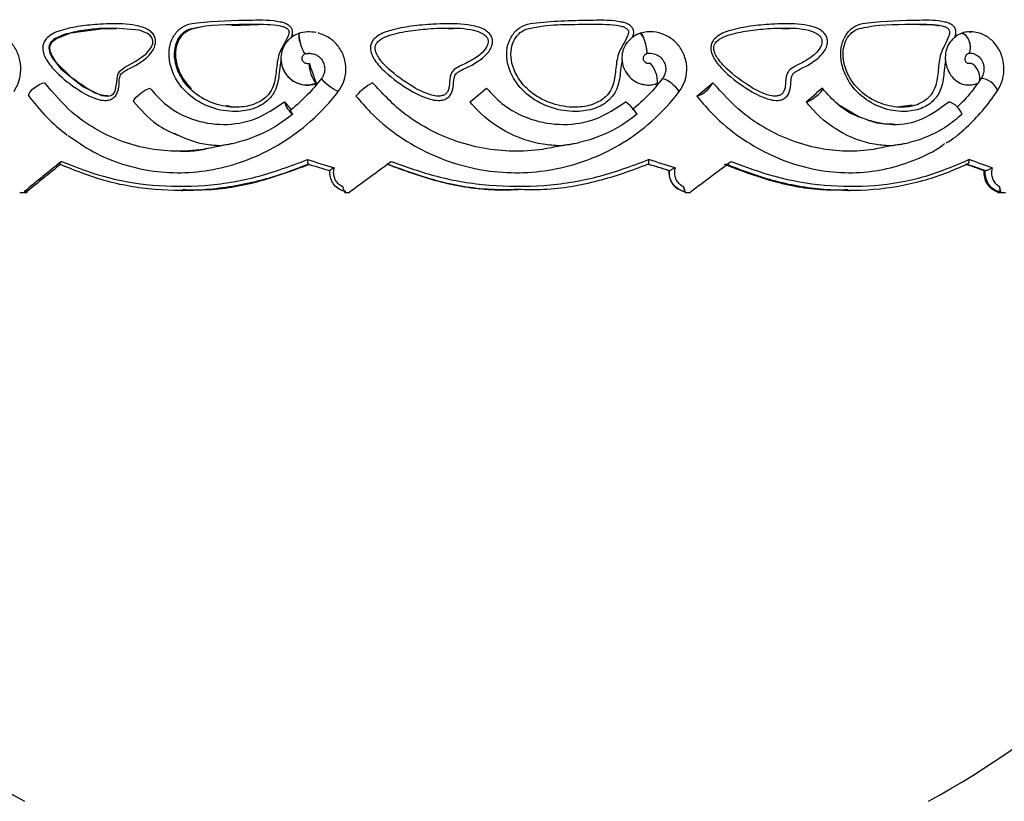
# Model space of a CAD drawing. Header units: millimetres. Extents: x 59 to 109, y 26 to 144.
# Tile 67 of 158: x 65.84 to 70.43, y 87.98 to 91.62. Entities that reach past the tile are written whole.
import ezdxf

# ---------------------------------------------------------------- set-up
doc = ezdxf.new("R2010")
doc.units = ezdxf.units.MM

msp = doc.modelspace()

# ---------------------------------------------------------------- linework, layer by layer
at = {"color": 7, "linetype": 'Continuous', "lineweight": 25}
for p, q in [((66.22975, 91.58382), (66.29308, 91.58343)), ((66.63658, 91.58036), (66.68338, 91.59065)), ((66.82989, 91.59806), (66.95427, 91.60203)), ((67.8352, 91.58343), (67.86212, 91.58327)), ((69.39349, 91.58343), (69.42645, 91.58323)), ((67.10078, 91.53622), (67.10593, 91.54192)), ((67.14468, 91.56248), (67.14308, 91.56195)), ((68.73352, 91.56248), (68.73192, 91.56195)), ((70.23019, 91.56248), (70.22878, 91.56195)), ((67.1723, 91.46641), (67.18811, 91.46777)), ((67.24686, 91.34942), (67.24714, 91.35114)), ((70.31998, 91.35114), (70.31221, 91.3407)), ((69.65199, 91.23077), (69.75527, 91.17012)), ((69.99834, 91.22563), (69.94054, 91.21877)), ((67.18649, 90.9514), (67.18606, 90.95145)), ((68.86703, 90.92114), (68.86631, 90.92114)), ((68.86703, 90.92114), (68.86725, 90.9211)), ((70.33914, 90.92114), (70.33263, 90.92114)), ((70.33914, 90.92114), (70.34011, 90.9211)), ((65.84168, 90.81948), (65.8623, 90.81948)), ((65.8623, 90.81948), (65.87456, 90.81948)), ((65.8635, 90.82386), (65.87575, 90.82386)), ((66.59478, 90.82825), (66.60083, 90.82825)), ((67.35523, 90.81948), (67.37829, 90.81948)), ((67.37829, 90.81948), (67.37963, 90.82386)), ((68.16151, 90.82825), (68.16236, 90.82825)), ((68.94112, 90.81948), (68.9395, 90.82386)), ((68.94034, 90.82386), (68.9395, 90.82386)), ((68.94112, 90.81948), (68.94284, 90.81948)), ((68.94284, 90.81948), (68.96556, 90.81948)), ((69.699, 90.82825), (69.70665, 90.82825)), ((70.40365, 90.82386), (70.39614, 90.82386)), ((70.39754, 90.81948), (70.41303, 90.81948)), ((70.41303, 90.81948), (70.43267, 90.81948))]:
    msp.add_line(p, q, dxfattribs=at)
at = {"color": 7, "linetype": 'Continuous', "lineweight": 25, "flags": 128}
for points in [[(66.0488, 91.55568), (66.00644, 91.53721), (65.99986, 91.53272), (65.98533, 91.5181), (65.97927, 91.50583), (65.97719, 91.49223), (65.9813, 91.46987), (65.99227, 91.4472), (66.03298, 91.39642), (66.13611, 91.31282), (66.2229, 91.27181), (66.25231, 91.2687), (66.26664, 91.27204), (66.27788, 91.27967), (66.28575, 91.29153), (66.29254, 91.32348), (66.29862, 91.36855), (66.30748, 91.38481), (66.33119, 91.40388), (66.38195, 91.43114), (66.43071, 91.46607), (66.45389, 91.49448), (66.46125, 91.51305), (66.46215, 91.52553), (66.45877, 91.53837), (66.45087, 91.54974), (66.43635, 91.56095), (66.39931, 91.57512), (66.28278, 91.58591), (66.22532, 91.58392), (66.22532, 91.58392)], [(66.07469, 91.36261), (66.0137, 91.42439), (65.98942, 91.46276), (65.98372, 91.47981), (65.9828, 91.49816), (65.9867, 91.51125), (65.99403, 91.5223), (66.01257, 91.53749), (66.08022, 91.56278), (66.22975, 91.58382), (66.22975, 91.58382)], [(70.30633, 91.32957), (70.30843, 91.33157), (70.31302, 91.3422), (70.31339, 91.35756), (70.30951, 91.37539), (70.30193, 91.39305), (70.29179, 91.40794), (70.28058, 91.41785), (70.26996, 91.42131)], [(65.88766, 91.26797), (65.88258, 91.27093), (65.88352, 91.27811), (65.89034, 91.28846), (65.90205, 91.30044), (65.91692, 91.3123), (65.93274, 91.32227), (65.9472, 91.32889), (65.95814, 91.33119)], [(66.37439, 91.24188), (66.37193, 91.24517), (66.37527, 91.25255), (66.38393, 91.26296), (66.39664, 91.27489), (66.41159, 91.28662), (66.42659, 91.29645), (66.4395, 91.30296), (66.44844, 91.30522)], [(69.50682, 91.24188), (69.51687, 91.24517), (69.53048, 91.25255), (69.54568, 91.26296), (69.56029, 91.27489), (69.57218, 91.28662), (69.57964, 91.29645), (69.5816, 91.30296), (69.57776, 91.30522)]]:
    msp.add_lwpolyline(points, dxfattribs=at)
at = {"color": 7, "linetype": 'Continuous', "lineweight": 25}
for centre, radius, start, end in [((67.20848, 91.54655), 0.06719, 166.74832, 208.5747), ((68.6582, 91.49534), 0.09935, 11.06724, 42.10022), ((70.20816, 91.50612), 0.05951, 8.00684, 69.72696), ((67.3268, 91.41647), 0.13704, 177.97285, 220.6129), ((68.68364, 91.33422), 0.12894, 356.9063, 42.49091), ((68.78004, 91.19997), 0.16114, 34.05657, 69.74657), ((67.22318, 91.32892), 0.00171, 256.00907, 270.16848), ((67.62667, 91.07925), 0.2891, 119.37151, 139.24697), ((55.49767, 106.47411), 19.66728, 309.24061, 309.531393), ((68.812, 91.32875), 0.00154, 269.19605, 284.74949), ((68.9522, 91.39463), 0.13383, 288.8365, 331.69947), ((67.4079, 91.26855), 0.000628, 248.04948, 272.92208), ((68.99471, 91.27339), 0.00546, 269.93103, 277.33487), ((67.18008, 91.2697), 0.10862, 194.87329, 232.00147), ((67.93534, 91.24617), 0.00549, 306.68558, 308.62008), ((68.54096, 91.07442), 0.20751, 31.9098, 53.77476), ((69.50515, 91.2542), 0.01243, 270.13134, 277.74123), ((70.14194, 91.15056), 0.095, 20.67768, 73.86473), ((67.97296, 91.82084), 4.37867, 191.78352, 241.2195), ((67.96563, 91.82084), 4.37867, 298.7805, 348.25557)]:
    msp.add_arc(centre, radius, start, end, dxfattribs=at)
at = {"color": 1, "linetype": 'Continuous', "lineweight": 25}
for centre, radius, start, end in [((67.4452, 91.53109), 0.26897, 222.49026, 243.58509), ((70.31301, 91.26267), 0.08875, 20.61922, 85.4985)]:
    msp.add_arc(centre, radius, start, end, dxfattribs=at)
at = {"color": 7, "linetype": 'Continuous', "lineweight": 25}
for centre, major_axis, ratio, start_param, end_param in [((67.96929, 91.37426), (-4.52458, 12.72955), 0.0532103, 1.5481898, 1.5555814), ((67.96929, 91.27349), (4.575, 3.75567), 0.0008545, 4.7049827, 4.7218772), ((67.96929, 91.29956), (4.55505, 3.69976), 0.1153641, 4.845014, 4.8619426), ((67.96929, 91.27349), (4.53035, 3.67239), 0.1736164, 4.9149316, 4.9318262), ((67.96929, 91.20312), (-4.54532, 5.57876), 0.0932564, 1.4880426, 1.4948114), ((67.96929, 91.39848), (4.5492, 3.29661), 0.1471906, 1.9005455, 1.942849), ((67.96929, 91.39848), (4.50942, 3.26779), 0.1471906, 1.9056682, 1.9443784), ((67.96929, 91.15691), (4.57363, -1.32828), 0.0842046, 4.5638207, 4.5913775), ((67.96375, 91.13778), (4.55362, -1.32835), 0.0845164, 4.5655603, 4.5877089), ((67.96929, 91.39848), (4.57449, 3.36265), 0.0202445, 4.5682607, 4.6105642), ((67.96929, 91.13601), (4.53497, -1.37587), 0.0117887, 1.3752617, 1.3974786), ((67.96349, 91.13778), (4.55497, -1.38194), 0.0117887, 1.3746367, 1.3967854), ((67.96929, 91.15691), (4.57497, -1.38194), 0.0117458, 1.3707397, 1.3982966), ((67.96929, 91.39848), (4.53367, 3.25347), 0.1885766, 4.7976971, 4.8400006), ((67.96929, 91.13601), (4.53289, -1.28816), 0.1072905, 1.0530997, 1.0753165), ((67.96392, 91.13778), (4.55288, -1.29384), 0.1072905, 1.0524747, 1.0746233), ((67.96929, 91.15691), (4.57291, -1.29372), 0.1068911, 1.0483572, 1.075914), ((67.96929, 92.91485), (-4.40847, 12.23301), 0.0999836, 1.7044046, 1.7068046), ((67.96929, 92.91485), (-4.57183, 12.24079), 0.0139075, 4.5351704, 4.5375703), ((67.96929, 92.91485), (-4.30267, 12.22872), 0.1271495, 4.495657, 4.4980569), ((67.96929, 93.39781), (4.39429, 15.0637), 0.0845164, 1.7671074, 1.7674021), ((67.96929, 93.39781), (4.35587, 14.93199), 0.0845164, 1.7686368, 1.7689342), ((67.96929, 93.39781), (4.28012, 15.06128), 0.1072905, 4.5709132, 4.5712079), ((67.96929, 92.91485), (-4.26505, 12.1218), 0.1271495, 4.4941244, 4.4944904)]:
    msp.add_ellipse(centre, major_axis=major_axis, ratio=ratio, start_param=start_param, end_param=end_param, dxfattribs=at)
for points, knots in [([(67.0589, 91.43827), (67.05643, 91.42133), (67.05008, 91.37776), (67.04421, 91.3156), (67.01858, 91.27128), (66.98759, 91.23833), (66.93822, 91.20854), (66.85129, 91.19183), (66.74808, 91.20479), (66.64553, 91.25426), (66.57393, 91.33041), (66.54043, 91.41131), (66.53494, 91.47743), (66.54801, 91.53268), (66.57613, 91.57492), (66.61865, 91.60334), (66.73641, 91.62035), (66.88121, 91.62224), (67.02011, 91.62479), (67.07656, 91.61013), (67.09422, 91.60108), (67.10588, 91.58833), (67.11118, 91.57502), (67.11183, 91.55881), (67.10814, 91.54825), (67.10593, 91.54192)], [0, 0, 0, 0, 0.03305192, 0.08502375, 0.1182276, 0.12956869, 0.17298493, 0.22826116, 0.30197399, 0.37641263, 0.45098456, 0.50225947, 0.54337885, 0.57652695, 0.60990446, 0.6401978, 0.67536692, 0.84598859, 0.93132497, 0.94568959, 0.96015776, 0.96937835, 0.97862927, 0.98719577, 1, 1, 1, 1]), ([(68.64725, 91.43827), (68.64476, 91.42133), (68.63835, 91.37776), (68.63243, 91.3156), (68.60651, 91.27128), (68.5751, 91.23833), (68.52496, 91.20854), (68.43615, 91.19182), (68.32986, 91.20479), (68.2233, 91.25426), (68.1483, 91.33041), (68.11307, 91.41131), (68.10729, 91.47743), (68.12105, 91.53268), (68.15059, 91.57492), (68.19513, 91.60334), (68.318, 91.62034), (68.46721, 91.62224), (68.60814, 91.62479), (68.66507, 91.61013), (68.68285, 91.60108), (68.69457, 91.58833), (68.6999, 91.57502), (68.70056, 91.55881), (68.69685, 91.54825), (68.69462, 91.54192)], [0, 0, 0, 0, 0.033052, 0.0850237, 0.1182278, 0.1295684, 0.1729848, 0.2282612, 0.301974, 0.3764127, 0.4509846, 0.5022595, 0.5433789, 0.5765268, 0.6099045, 0.6401977, 0.6753673, 0.8459887, 0.9313247, 0.9456899, 0.9601575, 0.9693783, 0.9786293, 0.9871958, 1, 1, 1, 1]), ([(70.15383, 91.43827), (70.15161, 91.42133), (70.14592, 91.37776), (70.14066, 91.3156), (70.11758, 91.27128), (70.08954, 91.23833), (70.04467, 91.20854), (69.9647, 91.19182), (69.86815, 91.20479), (69.77043, 91.25426), (69.70108, 91.33041), (69.66837, 91.41131), (69.663, 91.47743), (69.67579, 91.53268), (69.70319, 91.57492), (69.74438, 91.60334), (69.85753, 91.62034), (69.99315, 91.62224), (70.11911, 91.62479), (70.16965, 91.61013), (70.18541, 91.60108), (70.19579, 91.58833), (70.2005, 91.57502), (70.20108, 91.55881), (70.1978, 91.54825), (70.19583, 91.54192)], [0, 0, 0, 0, 0.0330519, 0.0850237, 0.1182276, 0.1295685, 0.172985, 0.228261, 0.3019741, 0.3764129, 0.4509846, 0.5022596, 0.5433789, 0.576527, 0.6099046, 0.6401979, 0.6753674, 0.8459886, 0.9313249, 0.9456899, 0.9601575, 0.9693784, 0.9786293, 0.9871958, 1, 1, 1, 1]), ([(66.21655, 91.60389), (66.23609, 91.60475), (66.29583, 91.60739), (66.37179, 91.60406), (66.43322, 91.58363), (66.45755, 91.56577), (66.47041, 91.54785), (66.47568, 91.52802), (66.47389, 91.50575), (66.46224, 91.47821), (66.43239, 91.44406), (66.38636, 91.413), (66.34326, 91.3929), (66.3163, 91.37616), (66.30437, 91.35325), (66.30569, 91.32164), (66.29986, 91.28742), (66.28451, 91.26394), (66.26657, 91.25218), (66.24121, 91.24681), (66.18849, 91.25448), (66.10681, 91.29906), (66.02589, 91.36292), (65.97354, 91.42329), (65.9535, 91.46202), (65.94776, 91.48904), (65.95147, 91.51295), (65.962, 91.53335), (65.98873, 91.55833), (66.04424, 91.57996), (66.12367, 91.59587), (66.18517, 91.60118), (66.21655, 91.60389)], [0, 0, 0, 0, 0.0431558, 0.1319804, 0.1642991, 0.1810668, 0.1951835, 0.2093563, 0.2220228, 0.2400837, 0.2698027, 0.315668, 0.3568958, 0.3736738, 0.3815954, 0.4091124, 0.4362756, 0.4511757, 0.4662259, 0.4811897, 0.5072265, 0.5818171, 0.6810472, 0.7305632, 0.7510552, 0.7717549, 0.7856661, 0.7995843, 0.8188936, 0.8634735, 0.930323, 1, 1, 1, 1]), ([(66.63039, 91.5803), (66.6299, 91.58009), (66.61771, 91.57499), (66.59492, 91.5591), (66.57169, 91.5233), (66.56054, 91.47546), (66.56557, 91.416), (66.59629, 91.3417), (66.66281, 91.27079), (66.75873, 91.22439), (66.85515, 91.21217), (66.93524, 91.22742), (66.97993, 91.25421), (67.00722, 91.28318), (67.03012, 91.32343), (67.03699, 91.38979), (67.04505, 91.47318), (67.08304, 91.52387), (67.0962, 91.56054), (67.09601, 91.57055), (67.09306, 91.57767), (67.08568, 91.58527), (67.0726, 91.5916), (67.02063, 91.60494), (66.88578, 91.60083), (66.74305, 91.60638), (66.64575, 91.58386), (66.63039, 91.5803)], [0, 0, 0, 0, 0.0010841, 0.026699, 0.0542194, 0.0834307, 0.1207373, 0.1682395, 0.238257, 0.3087963, 0.3786107, 0.4299944, 0.4689063, 0.4788456, 0.5079981, 0.5570197, 0.6073047, 0.6676987, 0.677381, 0.6821416, 0.6868184, 0.6919969, 0.7024033, 0.7148295, 0.797825, 0.968074, 1, 1, 1, 1]), ([(66.64171, 91.3032), (66.62395, 91.32373), (66.59105, 91.36176), (66.56917, 91.42853), (66.56756, 91.48524), (66.58118, 91.53064), (66.60512, 91.56363), (66.62707, 91.5753), (66.63658, 91.58036)], [0, 0, 0, 0, 0.2521598, 0.4670597, 0.6329447, 0.7652075, 0.8982581, 1, 1, 1, 1]), ([(67.76761, 91.60389), (67.78871, 91.60475), (67.85322, 91.60739), (67.93449, 91.60406), (67.99978, 91.58363), (68.02557, 91.56577), (68.03919, 91.54785), (68.04476, 91.52802), (68.04287, 91.50575), (68.03054, 91.47821), (67.99891, 91.44406), (67.94996, 91.413), (67.90392, 91.3929), (67.87503, 91.37616), (67.86223, 91.35325), (67.86365, 91.32164), (67.85739, 91.28742), (67.84089, 91.26394), (67.8216, 91.25218), (67.79426, 91.24681), (67.7373, 91.25448), (67.64851, 91.29906), (67.55974, 91.36292), (67.50192, 91.42329), (67.47974, 91.46202), (67.47338, 91.48904), (67.47749, 91.51295), (67.48915, 91.53335), (67.51871, 91.55833), (67.5799, 91.57996), (67.66691, 91.59587), (67.73358, 91.60118), (67.76761, 91.60389)], [0, 0, 0, 0, 0.0431557, 0.1319805, 0.1642993, 0.1810665, 0.1951833, 0.2093561, 0.2220225, 0.2400836, 0.2698024, 0.315668, 0.3568959, 0.3736737, 0.3815952, 0.4091122, 0.4362755, 0.4511756, 0.4662257, 0.4811894, 0.5072265, 0.581817, 0.6810468, 0.7305631, 0.751055, 0.7717548, 0.785666, 0.7995843, 0.8188934, 0.8634737, 0.9303226, 1, 1, 1, 1]), ([(67.76965, 91.58392), (67.73736, 91.58134), (67.67249, 91.57615), (67.59189, 91.56179), (67.54198, 91.5445), (67.51894, 91.53053), (67.50732, 91.52083), (67.49883, 91.50623), (67.49598, 91.48918), (67.5012, 91.46842), (67.52069, 91.43463), (67.57534, 91.37767), (67.65964, 91.31682), (67.74292, 91.27445), (67.79353, 91.26712), (67.81432, 91.27098), (67.82752, 91.27894), (67.83948, 91.2964), (67.84399, 91.32773), (67.84371, 91.36078), (67.85991, 91.38947), (67.89211, 91.40975), (67.93926, 91.42985), (67.98499, 91.45897), (68.01278, 91.48866), (68.02273, 91.51034), (68.02417, 91.52585), (68.02047, 91.53903), (68.0108, 91.55155), (67.98984, 91.56583), (67.92975, 91.58428), (67.85261, 91.58732), (67.7903, 91.58477), (67.76965, 91.58392)], [0, 0, 0, 0, 0.07251728, 0.14570148, 0.18345158, 0.18990581, 0.20633882, 0.21686462, 0.2271613, 0.24420122, 0.26344906, 0.31421698, 0.41940709, 0.4963502, 0.52033139, 0.53225773, 0.54304312, 0.55396042, 0.57840461, 0.61235635, 0.62636859, 0.64998343, 0.69523825, 0.74189592, 0.76993011, 0.7849511, 0.79428496, 0.80422612, 0.81477112, 0.82900177, 0.86025383, 0.95369776, 1, 1, 1, 1]), ([(68.20024, 91.5803), (68.19972, 91.58009), (68.18696, 91.57498), (68.16308, 91.55907), (68.13868, 91.52327), (68.12695, 91.47546), (68.13225, 91.416), (68.16457, 91.3417), (68.23422, 91.27079), (68.33385, 91.22439), (68.43305, 91.21217), (68.51472, 91.22742), (68.55994, 91.25421), (68.58745, 91.28318), (68.61049, 91.32343), (68.61742, 91.38979), (68.62556, 91.47318), (68.66405, 91.52387), (68.67706, 91.56054), (68.67687, 91.57055), (68.67403, 91.57767), (68.66686, 91.58527), (68.65386, 91.5916), (68.6017, 91.60494), (68.4648, 91.60083), (68.3178, 91.60638), (68.21627, 91.58386), (68.20024, 91.5803)], [0, 0, 0, 0, 0.00108459, 0.02675576, 0.05421954, 0.08343064, 0.1207372, 0.16823952, 0.23825694, 0.30879599, 0.37861065, 0.42999431, 0.46890642, 0.4788457, 0.50799795, 0.55701974, 0.60730463, 0.66769862, 0.67738106, 0.68214165, 0.68681842, 0.69199713, 0.70240336, 0.71482958, 0.79782553, 0.96807452, 1, 1, 1, 1]), ([(69.343, 91.60389), (69.36311, 91.60475), (69.42461, 91.60739), (69.50138, 91.60406), (69.56266, 91.58363), (69.58681, 91.56577), (69.59953, 91.54785), (69.60474, 91.52802), (69.60297, 91.50575), (69.59145, 91.47821), (69.56186, 91.44406), (69.5159, 91.413), (69.47247, 91.3929), (69.44512, 91.37616), (69.433, 91.35325), (69.43434, 91.32164), (69.42841, 91.28742), (69.41276, 91.26394), (69.39444, 91.25218), (69.36843, 91.24681), (69.31409, 91.25448), (69.2289, 91.29906), (69.14298, 91.36292), (69.08667, 91.42329), (69.06502, 91.46202), (69.05881, 91.48904), (69.06282, 91.51295), (69.07421, 91.53335), (69.10304, 91.55833), (69.16252, 91.57996), (69.24662, 91.59587), (69.31043, 91.60118), (69.343, 91.60389)], [0, 0, 0, 0, 0.0431558, 0.1319803, 0.1642991, 0.1810665, 0.1951834, 0.2093562, 0.2220226, 0.2400837, 0.2698025, 0.3156681, 0.356896, 0.3736739, 0.3815953, 0.4091123, 0.4362755, 0.4511758, 0.4662256, 0.4811895, 0.5072268, 0.5818171, 0.681047, 0.7305633, 0.7510552, 0.771755, 0.7856662, 0.7995846, 0.8188935, 0.863474, 0.9303229, 1, 1, 1, 1]), ([(69.33806, 91.58392), (69.30715, 91.58134), (69.24504, 91.57615), (69.16708, 91.56179), (69.11843, 91.5445), (69.09579, 91.53053), (69.0843, 91.52083), (69.0758, 91.50623), (69.07294, 91.48918), (69.07815, 91.46842), (69.09733, 91.43463), (69.15068, 91.37767), (69.23236, 91.31682), (69.31236, 91.27445), (69.36086, 91.26712), (69.38084, 91.27098), (69.39358, 91.27894), (69.40506, 91.2964), (69.40931, 91.32773), (69.40908, 91.36078), (69.42428, 91.38947), (69.4546, 91.40975), (69.49914, 91.42985), (69.54212, 91.45897), (69.56817, 91.48866), (69.57749, 91.51034), (69.57885, 91.52585), (69.57537, 91.53903), (69.56629, 91.55155), (69.5466, 91.56583), (69.49011, 91.58428), (69.41719, 91.58732), (69.35776, 91.58477), (69.33806, 91.58392)], [0, 0, 0, 0, 0.0725173, 0.1457017, 0.1834516, 0.1899054, 0.2063389, 0.2168646, 0.2271612, 0.2442009, 0.2634488, 0.314217, 0.4194072, 0.4963503, 0.5203311, 0.5322574, 0.5430433, 0.5539606, 0.5784047, 0.6123564, 0.6263687, 0.6499835, 0.6952385, 0.7418964, 0.7699305, 0.7849513, 0.7942852, 0.8042263, 0.8147713, 0.8290014, 0.860254, 0.9536976, 1, 1, 1, 1]), ([(69.74222, 91.5803), (69.74175, 91.58009), (69.72999, 91.57499), (69.70791, 91.55909), (69.68525, 91.52329), (69.67434, 91.47546), (69.67927, 91.416), (69.70928, 91.3417), (69.77369, 91.27079), (69.865, 91.22439), (69.95501, 91.21217), (70.02841, 91.22742), (70.06871, 91.25421), (70.09313, 91.28318), (70.11352, 91.32343), (70.11968, 91.38979), (70.12693, 91.47318), (70.16127, 91.52387), (70.17256, 91.56054), (70.17238, 91.57055), (70.17, 91.57767), (70.1639, 91.58527), (70.15255, 91.5916), (70.1065, 91.60494), (69.98406, 91.60083), (69.85051, 91.60638), (69.75699, 91.58386), (69.74222, 91.5803)], [0, 0, 0, 0, 0.0010843, 0.0267178, 0.0542195, 0.0834305, 0.1207371, 0.1682393, 0.2382569, 0.308796, 0.3786104, 0.4299943, 0.4689063, 0.4788457, 0.5079979, 0.5570195, 0.6073044, 0.6676985, 0.6773809, 0.6821415, 0.6868181, 0.6919969, 0.702403, 0.7148293, 0.7978252, 0.9680741, 1, 1, 1, 1]), ([(70.03238, 91.60203), (70.04104, 91.60244), (70.06274, 91.60344), (70.09203, 91.6021), (70.11252, 91.59835), (70.12042, 91.5969)], [0, 0, 0, 0, 0.2897404, 0.7259111, 1, 1, 1, 1]), ([(65.81519, 91.29021), (65.82325, 91.30448), (65.84055, 91.33515), (65.84955, 91.39117), (65.84208, 91.4492), (65.81787, 91.50152), (65.77987, 91.54136), (65.73674, 91.56512), (65.70735, 91.56589), (65.69498, 91.56622)], [0, 0, 0, 0, 0.1319507, 0.2834119, 0.4342477, 0.5849269, 0.7364147, 0.8891301, 1, 1, 1, 1]), ([(67.10281, 91.53794), (67.09878, 91.53477), (67.08799, 91.52627), (67.07548, 91.50844), (67.06289, 91.48245), (67.05708, 91.45308), (67.05927, 91.41976), (67.07054, 91.38453), (67.09363, 91.35562), (67.11375, 91.33905), (67.12294, 91.33553), (67.12342, 91.33534)], [0, 0, 0, 0, 0.0640638, 0.171839, 0.2680184, 0.4235961, 0.5373136, 0.6813437, 0.8762541, 0.9934663, 1, 1, 1, 1]), ([(67.14135, 91.56045), (67.1314, 91.5566), (67.11726, 91.55113), (67.10612, 91.54096), (67.10281, 91.53794)], [0, 0, 0, 0, 0.7030706, 1, 1, 1, 1]), ([(67.22316, 91.56468), (67.2092, 91.56662), (67.18147, 91.57048), (67.15434, 91.5636), (67.14088, 91.56019)], [0, 0, 0, 0, 0.5037094, 1, 1, 1, 1]), ([(67.14468, 91.56248), (67.14415, 91.5623), (67.14272, 91.56181), (67.14177, 91.55656), (67.14245, 91.546), (67.14495, 91.53181), (67.14772, 91.52061), (67.14936, 91.51482), (67.14947, 91.51441)], [0, 0, 0, 0, 0.1250169, 0.3396029, 0.5543007, 0.769063, 0.9838243, 1, 1, 1, 1]), ([(67.32554, 91.29021), (67.33457, 91.30449), (67.35398, 91.33515), (67.36403, 91.39114), (67.3557, 91.44929), (67.3285, 91.50119), (67.28609, 91.54264), (67.24974, 91.556), (67.23149, 91.56271)], [0, 0, 0, 0, 0.14840407, 0.31875205, 0.48839654, 0.65786478, 0.82824324, 1, 1, 1, 1]), ([(68.64725, 91.43827), (68.64783, 91.45158), (68.64898, 91.47818), (68.66587, 91.51508), (68.68512, 91.53305), (68.69462, 91.54192)], [0, 0, 0, 0, 0.3361567, 0.672128, 1, 1, 1, 1]), ([(68.73192, 91.56195), (68.71907, 91.55644), (68.70597, 91.55082), (68.69483, 91.54209), (68.69462, 91.54192)], [0, 0, 0, 0, 0.98153532, 1, 1, 1, 1]), ([(68.73399, 91.56094), (68.72769, 91.55932), (68.71857, 91.55696), (68.71059, 91.55212), (68.70813, 91.55063)], [0, 0, 0, 0, 0.69115342, 1, 1, 1, 1]), ([(68.91354, 91.29021), (68.92246, 91.30448), (68.94162, 91.33515), (68.95152, 91.39116), (68.9433, 91.44924), (68.91654, 91.5014), (68.87429, 91.54183), (68.82102, 91.56582), (68.77178, 91.57054), (68.74317, 91.56451), (68.73352, 91.56248)], [0, 0, 0, 0, 0.1176981, 0.2528002, 0.3873443, 0.5217493, 0.6568745, 0.793094, 0.9301928, 1, 1, 1, 1]), ([(68.73352, 91.56248), (68.73413, 91.5623), (68.73578, 91.5618), (68.73961, 91.55656), (68.74485, 91.546), (68.75036, 91.53181), (68.75394, 91.52061), (68.75559, 91.51482), (68.75571, 91.51441)], [0, 0, 0, 0, 0.1250057, 0.3396024, 0.5542962, 0.7690664, 0.9838256, 1, 1, 1, 1]), ([(70.15383, 91.43827), (70.15416, 91.45158), (70.15481, 91.47818), (70.16914, 91.51508), (70.18701, 91.53305), (70.19583, 91.54192)], [0, 0, 0, 0, 0.3361563, 0.67213, 1, 1, 1, 1]), ([(70.22878, 91.56195), (70.21743, 91.55644), (70.20587, 91.55082), (70.19601, 91.54209), (70.19583, 91.54192)], [0, 0, 0, 0, 0.9815367, 1, 1, 1, 1]), ([(70.27392, 91.56583), (70.26787, 91.56678), (70.25323, 91.56907), (70.23871, 91.56492), (70.23019, 91.56248)], [0, 0, 0, 0, 0.4131045, 1, 1, 1, 1]), ([(70.23019, 91.56248), (70.23186, 91.5623), (70.23639, 91.5618), (70.24455, 91.55656), (70.25369, 91.546), (70.26155, 91.53181), (70.26551, 91.52061), (70.26699, 91.51482), (70.26709, 91.51441)], [0, 0, 0, 0, 0.12501103, 0.33960835, 0.55429454, 0.76906521, 0.98382496, 1, 1, 1, 1]), ([(70.39602, 91.2938), (70.40524, 91.3115), (70.42211, 91.34391), (70.42724, 91.39577), (70.42218, 91.43633), (70.41162, 91.4689), (70.39531, 91.50002), (70.36758, 91.53297), (70.33202, 91.55559), (70.29568, 91.56706), (70.27503, 91.56776), (70.26428, 91.56813)], [0, 0, 0, 0, 0.16061811, 0.29395947, 0.40077652, 0.48117967, 0.56633003, 0.68077387, 0.82545697, 0.90917655, 1, 1, 1, 1]), ([(67.1723, 91.46641), (67.17125, 91.46685), (67.16906, 91.46777), (67.16417, 91.47537), (67.15861, 91.4872), (67.15366, 91.50061), (67.15074, 91.51), (67.14959, 91.51402), (67.14947, 91.51441)], [0, 0, 0, 0, 0.1963592, 0.4103741, 0.6248507, 0.8397138, 0.9843835, 1, 1, 1, 1]), ([(68.76118, 91.46641), (68.76191, 91.46685), (68.76346, 91.46777), (68.76369, 91.47537), (68.76221, 91.4872), (68.7594, 91.50061), (68.75696, 91.51001), (68.75582, 91.51402), (68.75571, 91.51441)], [0, 0, 0, 0, 0.1963739, 0.4103847, 0.6248595, 0.8397149, 0.984382, 1, 1, 1, 1]), ([(70.26069, 91.4684), (70.26096, 91.46848), (70.26378, 91.46931), (70.2673, 91.47562), (70.2702, 91.48713), (70.26985, 91.50062), (70.26818, 91.51), (70.26719, 91.51402), (70.26709, 91.51441)], [0, 0, 0, 0, 0.0273355, 0.2863721, 0.5459547, 0.8059987, 0.9810982, 1, 1, 1, 1]), ([(67.17637, 91.42064), (67.17542, 91.42076), (67.17166, 91.42119), (67.16588, 91.4248), (67.16023, 91.43095), (67.15711, 91.43867), (67.1567, 91.44682), (67.15897, 91.45462), (67.16366, 91.46123), (67.16861, 91.46484), (67.17168, 91.46615), (67.1723, 91.46641)], [0, 0, 0, 0, 0.0470402, 0.1850004, 0.3193234, 0.4505831, 0.5794238, 0.7074939, 0.8362983, 0.9672674, 1, 1, 1, 1]), ([(67.1862, 91.46817), (67.19293, 91.4679), (67.20527, 91.4674), (67.22179, 91.46161), (67.23483, 91.45359), (67.24587, 91.44276), (67.25574, 91.42778), (67.26287, 91.40592), (67.26238, 91.38319), (67.25618, 91.36361), (67.25005, 91.35427), (67.24686, 91.34942)], [0, 0, 0, 0, 0.1343893, 0.2464242, 0.3365656, 0.4132043, 0.5138053, 0.6469544, 0.8062084, 0.8993871, 1, 1, 1, 1]), ([(68.76249, 91.42145), (68.76121, 91.42183), (68.75745, 91.42296), (68.75238, 91.42742), (68.74807, 91.43409), (68.74618, 91.44201), (68.7469, 91.45031), (68.75032, 91.45819), (68.7562, 91.46509), (68.76162, 91.4679), (68.7644, 91.46933)], [0, 0, 0, 0, 0.06634133, 0.19597377, 0.32464499, 0.45339594, 0.58361605, 0.71699086, 0.85509022, 1, 1, 1, 1]), ([(68.75402, 91.46176), (68.75571, 91.46319), (68.75792, 91.46505), (68.76056, 91.46615), (68.76118, 91.46641)], [0, 0, 0, 0, 0.7655686, 1, 1, 1, 1]), ([(68.76277, 91.46777), (68.76541, 91.46798), (68.77174, 91.46848), (68.77808, 91.46822), (68.78178, 91.46807)], [0, 0, 0, 0, 0.4158097, 1, 1, 1, 1]), ([(68.78141, 91.46801), (68.79073, 91.46648), (68.80822, 91.46361), (68.82996, 91.44773), (68.84457, 91.42732), (68.85151, 91.40272), (68.84991, 91.37811), (68.84269, 91.3608), (68.83702, 91.35284), (68.83582, 91.35114)], [0, 0, 0, 0, 0.17964144, 0.33726405, 0.50194149, 0.65069341, 0.81346238, 0.9604113, 1, 1, 1, 1]), ([(70.25665, 91.42101), (70.25524, 91.42157), (70.25192, 91.4229), (70.24784, 91.42769), (70.24496, 91.43439), (70.24418, 91.44229), (70.24569, 91.45059), (70.24958, 91.45857), (70.25568, 91.46567), (70.2611, 91.46867), (70.26389, 91.4702)], [0, 0, 0, 0, 0.0910226, 0.215478, 0.3393992, 0.4638176, 0.5903488, 0.7206731, 0.8564881, 1, 1, 1, 1]), ([(70.26073, 91.46819), (70.26201, 91.46821), (70.26518, 91.46827), (70.26827, 91.46822), (70.27011, 91.46819)], [0, 0, 0, 0, 0.4045788, 1, 1, 1, 1]), ([(70.26976, 91.4679), (70.27048, 91.46799), (70.2795, 91.46899), (70.29574, 91.46283), (70.31486, 91.44796), (70.32763, 91.42727), (70.33368, 91.40274), (70.33228, 91.3781), (70.32598, 91.3608), (70.32103, 91.35284), (70.31998, 91.35114)], [0, 0, 0, 0, 0.0156661, 0.1948618, 0.3495615, 0.5111828, 0.6571753, 0.816924, 0.9611466, 1, 1, 1, 1]), ([(67.0589, 91.43827), (67.05903, 91.43616), (67.06, 91.42023), (67.068, 91.39084), (67.09151, 91.35598), (67.12521, 91.33086), (67.16527, 91.31855), (67.19923, 91.31959), (67.21781, 91.3255), (67.22319, 91.32721)], [0, 0, 0, 0, 0.0273947, 0.2063046, 0.3853301, 0.5648681, 0.7451566, 0.9262135, 1, 1, 1, 1]), ([(67.18805, 91.41887), (67.18591, 91.41896), (67.18182, 91.41913), (67.17777, 91.42004), (67.17585, 91.42047)], [0, 0, 0, 0, 0.5260121, 1, 1, 1, 1]), ([(68.64725, 91.43827), (68.64738, 91.43616), (68.64837, 91.42023), (68.65643, 91.39084), (68.68013, 91.35598), (68.71402, 91.33086), (68.75417, 91.31855), (68.7881, 91.31959), (68.80662, 91.3255), (68.81198, 91.32721)], [0, 0, 0, 0, 0.0273949, 0.206304, 0.3853298, 0.5648676, 0.7451593, 0.9262142, 1, 1, 1, 1]), ([(68.77872, 91.42131), (68.77605, 91.42068), (68.77072, 91.41941), (68.76479, 91.41977), (68.76233, 91.42113), (68.76229, 91.42115)], [0, 0, 0, 0, 0.4956807, 0.9914708, 1, 1, 1, 1]), ([(70.15383, 91.43827), (70.15395, 91.43616), (70.15482, 91.42023), (70.16199, 91.39089), (70.18302, 91.3558), (70.21297, 91.33152), (70.24027, 91.31965), (70.25607, 91.32103), (70.25981, 91.32135)], [0, 0, 0, 0, 0.0342049, 0.2575883, 0.4811175, 0.7052838, 0.9303922, 1, 1, 1, 1]), ([(70.26996, 91.42131), (70.26758, 91.42057), (70.26317, 91.41918), (70.25872, 91.42036), (70.25667, 91.4209)], [0, 0, 0, 0, 0.5389093, 1, 1, 1, 1]), ([(66.25321, 91.2693), (66.2464, 91.26962), (66.21215, 91.27121), (66.15593, 91.30207), (66.11171, 91.33436), (66.08978, 91.35038)], [0, 0, 0, 0, 0.1113005, 0.5593326, 1, 1, 1, 1]), ([(67.24714, 91.35114), (67.22628, 91.32522), (67.18333, 91.27185), (67.13193, 91.22701), (67.10549, 91.20395)], [0, 0, 0, 0, 0.4856488, 1, 1, 1, 1]), ([(68.83582, 91.35114), (68.81506, 91.32522), (68.7723, 91.27185), (68.72072, 91.22701), (68.69419, 91.20395)], [0, 0, 0, 0, 0.4856478, 1, 1, 1, 1]), ([(66.77688, 91.03683), (66.75015, 91.03085), (66.67989, 91.01513), (66.56399, 91.00835), (66.43298, 91.02206), (66.30699, 91.05798), (66.18969, 91.11513), (66.06723, 91.20099), (65.99846, 91.28307), (65.95814, 91.33119)], [0, 0, 0, 0, 0.0873064, 0.2295601, 0.3717994, 0.5140478, 0.6562803, 0.79851, 1, 1, 1, 1]), ([(66.44844, 91.30522), (66.47016, 91.28066), (66.52502, 91.21865), (66.64265, 91.15355), (66.79037, 91.12841), (66.94449, 91.15345), (67.03095, 91.21195), (67.0751, 91.24182)], [0, 0, 0, 0, 0.13920852, 0.35163628, 0.56457271, 0.7776511, 1, 1, 1, 1]), ([(67.12342, 91.33534), (67.13242, 91.33131), (67.1518, 91.32264), (67.18599, 91.31913), (67.20909, 91.32508), (67.22114, 91.32819)], [0, 0, 0, 0, 0.2928337, 0.6311801, 1, 1, 1, 1]), ([(68.35945, 91.03683), (68.33182, 91.03085), (68.25916, 91.01513), (68.13808, 91.00835), (67.99977, 91.02206), (67.86527, 91.05798), (67.73872, 91.11513), (67.60531, 91.20099), (67.52938, 91.28307), (67.48487, 91.33119)], [0, 0, 0, 0, 0.08730626, 0.22955945, 0.3717994, 0.51404753, 0.65628019, 0.79850969, 1, 1, 1, 1]), ([(68.01591, 91.30522), (68.0389, 91.28066), (68.09699, 91.21865), (68.22046, 91.15356), (68.37368, 91.12841), (68.53161, 91.15345), (68.61898, 91.21195), (68.66359, 91.24182)], [0, 0, 0, 0, 0.1392082, 0.3516365, 0.5645732, 0.7776514, 1, 1, 1, 1]), ([(68.73785, 91.32478), (68.74499, 91.32305), (68.76114, 91.31916), (68.78737, 91.32022), (68.80495, 91.3259), (68.81372, 91.32873)], [0, 0, 0, 0, 0.2846043, 0.6432577, 1, 1, 1, 1]), ([(69.89496, 91.03683), (69.86975, 91.03085), (69.80347, 91.01513), (69.69181, 91.00835), (69.56287, 91.02206), (69.43609, 91.05798), (69.31556, 91.11513), (69.1873, 91.20099), (69.11337, 91.28307), (69.07003, 91.33119)], [0, 0, 0, 0, 0.0873062, 0.2295601, 0.3717995, 0.5140478, 0.6562804, 0.7985099, 1, 1, 1, 1]), ([(69.77266, 91.16399), (69.75976, 91.16811), (69.71663, 91.18191), (69.64943, 91.22766), (69.60433, 91.27756), (69.58165, 91.30266)], [0, 0, 0, 0, 0.1750115, 0.5849678, 1, 1, 1, 1]), ([(70.30323, 91.32865), (70.29043, 91.31046), (70.26195, 91.26999), (70.22727, 91.23601), (70.20818, 91.2173)], [0, 0, 0, 0, 0.4494658, 1, 1, 1, 1]), ([(70.25979, 91.32095), (70.26548, 91.3206), (70.28143, 91.31964), (70.29658, 91.32568), (70.30633, 91.32957)], [0, 0, 0, 0, 0.3568349, 1, 1, 1, 1]), ([(65.88253, 91.27106), (65.90969, 91.23644), (65.9632, 91.16827), (66.02944, 91.11399), (66.06204, 91.08727)], [0, 0, 0, 0, 0.5077614, 1, 1, 1, 1]), ([(66.06788, 91.08514), (66.10599, 91.0584), (66.18464, 91.00323), (66.31934, 90.94824), (66.46357, 90.91532), (66.61224, 90.90809), (66.76134, 90.92652), (66.90705, 90.96951), (67.04884, 91.03793), (67.18813, 91.13659), (67.27745, 91.22795), (67.32099, 91.28431), (67.32554, 91.29021)], [0, 0, 0, 0, 0.1011651, 0.2087399, 0.3151836, 0.4212517, 0.5273266, 0.633388, 0.7394546, 0.8539016, 0.9847177, 1, 1, 1, 1]), ([(67.40793, 91.26793), (67.42969, 91.24274), (67.48632, 91.17719), (67.594, 91.08729), (67.73084, 91.00554), (67.87838, 90.94796), (68.03231, 90.9154), (68.1887, 90.90807), (68.34371, 90.92652), (68.49336, 90.9695), (68.63735, 91.03793), (68.77725, 91.13659), (68.866, 91.22795), (68.90904, 91.28431), (68.91354, 91.29021)], [0, 0, 0, 0, 0.0575593, 0.1497772, 0.241158, 0.3319785, 0.4218435, 0.5113913, 0.6009455, 0.6904878, 0.7800346, 0.876656, 0.9870977, 1, 1, 1, 1]), ([(68.99471, 91.26793), (69.01604, 91.24274), (69.07157, 91.17719), (69.17631, 91.08729), (69.30809, 91.00554), (69.44858, 90.94796), (69.59343, 90.91537), (69.73865, 90.90818), (69.88118, 90.92612), (70.01549, 90.97099), (70.10618, 91.01255), (70.14658, 91.04516), (70.14994, 91.04787)], [0, 0, 0, 0, 0.07302953, 0.19003359, 0.30597557, 0.42120645, 0.53522448, 0.64884076, 0.76246425, 0.87607398, 0.98968852, 1, 1, 1, 1]), ([(70.15671, 91.05054), (70.16088, 91.0529), (70.1949, 91.07212), (70.2518, 91.12271), (70.32972, 91.19967), (70.37357, 91.26195), (70.39608, 91.29393)], [0, 0, 0, 0, 0.0425174, 0.3465136, 0.664437, 1, 1, 1, 1]), ([(66.37196, 91.24415), (66.4055, 91.20546), (66.46367, 91.13837), (66.54304, 91.10181), (66.57665, 91.08633)], [0, 0, 0, 0, 0.576522, 1, 1, 1, 1]), ([(66.85418, 91.21877), (66.8496, 91.21805), (66.83335, 91.21553), (66.81766, 91.22103), (66.80639, 91.22498)], [0, 0, 0, 0, 0.2816029, 1, 1, 1, 1]), ([(68.35945, 91.03683), (68.3329, 91.03858), (68.24423, 91.04439), (68.09839, 91.09653), (67.99062, 91.18037), (67.94442, 91.23491), (67.93862, 91.24177)], [0, 0, 0, 0, 0.1661093, 0.5546344, 0.9440262, 1, 1, 1, 1]), ([(69.89496, 91.03683), (69.87074, 91.03858), (69.78986, 91.04439), (69.65505, 91.09653), (69.55414, 91.18037), (69.51064, 91.23491), (69.50517, 91.24177)], [0, 0, 0, 0, 0.1661095, 0.5546344, 0.9440255, 1, 1, 1, 1]), ([(69.78917, 91.15816), (69.82872, 91.14823), (69.91432, 91.12674), (70.05104, 91.15424), (70.12869, 91.21222), (70.16834, 91.24182)], [0, 0, 0, 0, 0.2958707, 0.6404401, 1, 1, 1, 1]), ([(67.11321, 91.18411), (67.08676, 91.16426), (67.03386, 91.12457), (66.94513, 91.08045), (66.87432, 91.05666), (66.82839, 91.04597), (66.80953, 91.04226), (66.79699, 91.04009), (66.78805, 91.03866), (66.78195, 91.03775), (66.77825, 91.03719), (66.77679, 91.03693), (66.77657, 91.03684), (66.77681, 91.03684), (66.77688, 91.03683)], [0, 0, 0, 0, 0.2511973, 0.5024128, 0.7602529, 0.8351208, 0.8861821, 0.9212709, 0.9456405, 0.9691786, 0.9826852, 0.9912036, 0.9974386, 1, 1, 1, 1]), ([(67.11321, 91.18411), (67.11178, 91.18632), (67.10798, 91.1922), (67.10439, 91.1994), (67.1037, 91.20344), (67.10503, 91.20382), (67.10549, 91.20395)], [0, 0, 0, 0, 0.1922994, 0.5103115, 0.828289, 1, 1, 1, 1]), ([(68.71711, 91.18411), (68.69047, 91.16426), (68.63718, 91.12457), (68.54599, 91.08045), (68.47169, 91.05666), (68.4218, 91.04597), (68.40083, 91.04226), (68.38653, 91.04009), (68.37596, 91.03866), (68.36837, 91.03775), (68.36324, 91.03719), (68.36067, 91.03693), (68.35966, 91.03684), (68.3595, 91.03684), (68.35945, 91.03683)], [0, 0, 0, 0, 0.2511957, 0.5024119, 0.7602507, 0.8351187, 0.8861814, 0.9212689, 0.9456382, 0.9691779, 0.982684, 0.9911996, 0.9974348, 1, 1, 1, 1]), ([(69.91676, 91.13687), (69.88557, 91.13745), (69.8364, 91.13837), (69.78972, 91.15713), (69.77266, 91.16399)], [0, 0, 0, 0, 0.6343692, 1, 1, 1, 1]), ([(70.23082, 91.18411), (70.20719, 91.16426), (70.15993, 91.12457), (70.0773, 91.08045), (70.00845, 91.05666), (69.96063, 91.04597), (69.94009, 91.04226), (69.92573, 91.04009), (69.91481, 91.03866), (69.90666, 91.03775), (69.90072, 91.03719), (69.89735, 91.03693), (69.89567, 91.03684), (69.89512, 91.03684), (69.89496, 91.03683)], [0, 0, 0, 0, 0.2511964, 0.5024127, 0.7602516, 0.8351198, 0.8861826, 0.9212698, 0.9456394, 0.969179, 0.9826851, 0.9912029, 0.9974364, 1, 1, 1, 1]), ([(66.77688, 91.03683), (66.75106, 91.03825), (66.67583, 91.04238), (66.60712, 91.07365), (66.56199, 91.09418)], [0, 0, 0, 0, 0.3432285, 1, 1, 1, 1]), ([(66.72166, 91.02524), (66.72003, 91.02475), (66.66352, 91.0077), (66.60518, 91.0101), (66.54853, 91.01243)], [0, 0, 0, 0, 0.02875334, 1, 1, 1, 1]), ([(66.0266, 90.9514), (66.02613, 90.95154), (66.0252, 90.95182), (66.02608, 90.95384), (66.02858, 90.95692), (66.03246, 90.96066), (66.03575, 90.96338), (66.03715, 90.96454)], [0, 0, 0, 0, 0.1898113, 0.3788984, 0.5857646, 0.8236275, 1, 1, 1, 1]), ([(67.18606, 90.95145), (67.18602, 90.95143), (67.1102, 90.92053), (66.95349, 90.8658), (66.71167, 90.82631), (66.4687, 90.82731), (66.23702, 90.86632), (66.09512, 90.9237), (66.0266, 90.9514)], [0, 0, 0, 0, 0.0001023, 0.1989921, 0.4035323, 0.6029614, 0.808309, 1, 1, 1, 1]), ([(66.03715, 90.96454), (66.10129, 90.93924), (66.23631, 90.88596), (66.46141, 90.84746), (66.70105, 90.84625), (66.94601, 90.8843), (67.10236, 90.94292), (67.18168, 90.97265)], [0, 0, 0, 0, 0.1814835, 0.3820471, 0.588499, 0.7912602, 1, 1, 1, 1]), ([(66.60082, 90.8332), (66.64105, 90.83234), (66.76246, 90.82974), (66.96398, 90.86697), (67.11754, 90.92375), (67.19235, 90.9514)], [0, 0, 0, 0, 0.2026827, 0.6116253, 1, 1, 1, 1]), ([(67.18168, 90.97265), (67.18168, 90.97257), (67.18177, 90.97101), (67.18205, 90.96711), (67.18273, 90.96138), (67.18374, 90.95614), (67.1849, 90.95246), (67.18567, 90.95179), (67.18606, 90.95145)], [0, 0, 0, 0, 0.0080229, 0.1500207, 0.3745289, 0.5868678, 0.7933355, 1, 1, 1, 1]), ([(67.30615, 90.93495), (67.30609, 90.93492), (67.30232, 90.93302), (67.29624, 90.92946), (67.29005, 90.92523), (67.28692, 90.92271), (67.28547, 90.92124), (67.28588, 90.92115), (67.28608, 90.9211)], [0, 0, 0, 0, 0.0052275, 0.3346726, 0.5616628, 0.7129945, 0.8563127, 1, 1, 1, 1]), ([(67.30615, 90.93495), (67.3044, 90.9278), (67.3008, 90.91309), (67.30424, 90.89304), (67.31255, 90.87454), (67.32514, 90.85887), (67.3382, 90.85177), (67.34435, 90.84843)], [0, 0, 0, 0, 0.2111091, 0.4345112, 0.5700499, 0.7977304, 1, 1, 1, 1]), ([(67.55236, 90.9514), (67.63002, 90.92321), (67.78755, 90.86603), (67.99533, 90.82937), (68.12097, 90.83226), (68.1615, 90.8332)], [0, 0, 0, 0, 0.3971046, 0.8054942, 1, 1, 1, 1]), ([(67.57202, 90.96454), (67.64217, 90.93924), (67.78984, 90.88596), (68.03046, 90.84746), (68.28175, 90.84625), (68.53378, 90.8843), (68.69087, 90.94292), (68.77056, 90.97265)], [0, 0, 0, 0, 0.1814828, 0.3820466, 0.5884985, 0.7912596, 1, 1, 1, 1]), ([(68.76835, 90.95145), (68.76831, 90.95143), (68.69249, 90.92053), (68.53426, 90.8672), (68.32823, 90.82914), (68.20263, 90.83224), (68.16237, 90.83324)], [0, 0, 0, 0, 0.00020466, 0.39795103, 0.80699681, 1, 1, 1, 1]), ([(68.77056, 90.97265), (68.77056, 90.97257), (68.77064, 90.97101), (68.77078, 90.96711), (68.77069, 90.96138), (68.77021, 90.95614), (68.76942, 90.95246), (68.76871, 90.95179), (68.76835, 90.95145)], [0, 0, 0, 0, 0.0080209, 0.1500215, 0.3745325, 0.5868452, 0.7933513, 1, 1, 1, 1]), ([(68.89436, 90.93495), (68.8943, 90.93492), (68.89057, 90.93302), (68.88416, 90.92946), (68.87653, 90.92523), (68.87175, 90.92271), (68.86856, 90.92124), (68.86769, 90.92115), (68.86725, 90.9211)], [0, 0, 0, 0, 0.0052298, 0.33468, 0.5616682, 0.7129959, 0.8563398, 1, 1, 1, 1]), ([(68.89436, 90.93495), (68.89263, 90.9278), (68.88906, 90.91309), (68.89247, 90.89304), (68.9007, 90.87454), (68.91315, 90.85887), (68.92604, 90.85177), (68.93211, 90.84843)], [0, 0, 0, 0, 0.211109, 0.4345104, 0.5700515, 0.7977307, 1, 1, 1, 1]), ([(69.12199, 90.9514), (69.19699, 90.92321), (69.34912, 90.86603), (69.54571, 90.82937), (69.6616, 90.83226), (69.69899, 90.8332)], [0, 0, 0, 0, 0.3971044, 0.8054938, 1, 1, 1, 1]), ([(70.25426, 90.95145), (70.25423, 90.95143), (70.18751, 90.92061), (70.04696, 90.86576), (69.82158, 90.82632), (69.58574, 90.82731), (69.35226, 90.86632), (69.20243, 90.9237), (69.13009, 90.9514)], [0, 0, 0, 0, 0.0001026, 0.1989924, 0.4035325, 0.6029619, 0.8083094, 1, 1, 1, 1]), ([(69.15481, 90.96454), (69.2225, 90.93924), (69.365, 90.88596), (69.59213, 90.84746), (69.82476, 90.84625), (70.05347, 90.8843), (70.19234, 90.94292), (70.26279, 90.97265)], [0, 0, 0, 0, 0.1814836, 0.3820469, 0.5884988, 0.7912603, 1, 1, 1, 1]), ([(70.26279, 90.97265), (70.26279, 90.97257), (70.26287, 90.97101), (70.26283, 90.96711), (70.262, 90.96138), (70.26008, 90.95614), (70.25744, 90.95246), (70.25532, 90.95179), (70.25426, 90.95145)], [0, 0, 0, 0, 0.0080232, 0.1500208, 0.3745304, 0.5868523, 0.7933415, 1, 1, 1, 1]), ([(70.37099, 90.93495), (70.37094, 90.93492), (70.36769, 90.93301), (70.36174, 90.92946), (70.35358, 90.92523), (70.34773, 90.92271), (70.34318, 90.92124), (70.34113, 90.92115), (70.34011, 90.9211)], [0, 0, 0, 0, 0.0052178, 0.3346796, 0.5616573, 0.7130148, 0.8563334, 1, 1, 1, 1]), ([(70.37099, 90.93495), (70.36949, 90.9278), (70.36639, 90.91309), (70.36935, 90.89304), (70.3765, 90.87454), (70.38731, 90.85887), (70.39849, 90.85177), (70.40375, 90.84843)], [0, 0, 0, 0, 0.2111087, 0.4345103, 0.5700491, 0.7977297, 1, 1, 1, 1]), ([(67.35989, 90.82386), (67.35402, 90.82527), (67.33846, 90.82902), (67.31591, 90.84319), (67.29909, 90.86366), (67.28857, 90.88756), (67.28557, 90.90624), (67.28646, 90.91865), (67.28664, 90.92114)], [0, 0, 0, 0, 0.1365939, 0.3617133, 0.5873526, 0.7220171, 0.9442213, 1, 1, 1, 1]), ([(68.86631, 90.92114), (68.86611, 90.91821), (68.86524, 90.90533), (68.86928, 90.88229), (68.88372, 90.85564), (68.90611, 90.83524), (68.92631, 90.82647), (68.93776, 90.8242), (68.9395, 90.82386)], [0, 0, 0, 0, 0.0655211, 0.2878445, 0.5101114, 0.7334947, 0.9595271, 1, 1, 1, 1]), ([(68.94034, 90.82386), (68.93447, 90.82527), (68.91892, 90.82902), (68.89636, 90.84319), (68.87951, 90.86366), (68.86896, 90.88756), (68.86596, 90.90624), (68.86685, 90.91865), (68.86703, 90.92114)], [0, 0, 0, 0, 0.1365948, 0.361711, 0.5873525, 0.7220161, 0.9442211, 1, 1, 1, 1]), ([(70.33263, 90.92114), (70.33245, 90.91821), (70.3317, 90.90533), (70.33522, 90.88229), (70.34778, 90.85564), (70.36723, 90.83524), (70.38473, 90.82647), (70.39464, 90.8242), (70.39614, 90.82386)], [0, 0, 0, 0, 0.0655214, 0.2878461, 0.5101144, 0.7334943, 0.9595314, 1, 1, 1, 1]), ([(70.40365, 90.82386), (70.3985, 90.82527), (70.38484, 90.82902), (70.36498, 90.84319), (70.35014, 90.86366), (70.34084, 90.88756), (70.3382, 90.90624), (70.33898, 90.91865), (70.33914, 90.92114)], [0, 0, 0, 0, 0.1365905, 0.3617076, 0.5873479, 0.7220159, 0.944221, 1, 1, 1, 1]), ([(68.93211, 90.84843), (68.93327, 90.84528), (68.93549, 90.83925), (68.93812, 90.83167), (68.93984, 90.82636), (68.94045, 90.82408), (68.94036, 90.8239), (68.94034, 90.82386)], [0, 0, 0, 0, 0.266626, 0.5117849, 0.7156033, 0.9205326, 1, 1, 1, 1]), ([(70.40375, 90.84843), (70.40466, 90.84528), (70.40641, 90.83925), (70.4073, 90.83167), (70.40679, 90.82636), (70.40533, 90.82408), (70.40402, 90.8239), (70.40365, 90.82386)], [0, 0, 0, 0, 0.2666332, 0.511797, 0.7156235, 0.9205628, 1, 1, 1, 1])]:
    msp.add_open_spline(points, degree=3, knots=knots, dxfattribs=at)
at = {"color": 1, "linetype": 'Continuous', "lineweight": 25}
for points, knots in [([(66.22532, 91.58392), (66.19549, 91.58161), (66.13555, 91.57698), (66.0778, 91.5628), (66.0488, 91.55568)], [0, 0, 0, 0, 0.4977104, 1, 1, 1, 1]), ([(68.16237, 90.83324), (68.11947, 90.83239), (67.99097, 90.82986), (67.78341, 90.86742), (67.6282, 90.92406), (67.55326, 90.9514)], [0, 0, 0, 0, 0.2058558, 0.61658659, 1, 1, 1, 1])]:
    msp.add_open_spline(points, degree=3, knots=knots, dxfattribs=at)

doc.saveas('drawing.dxf')
